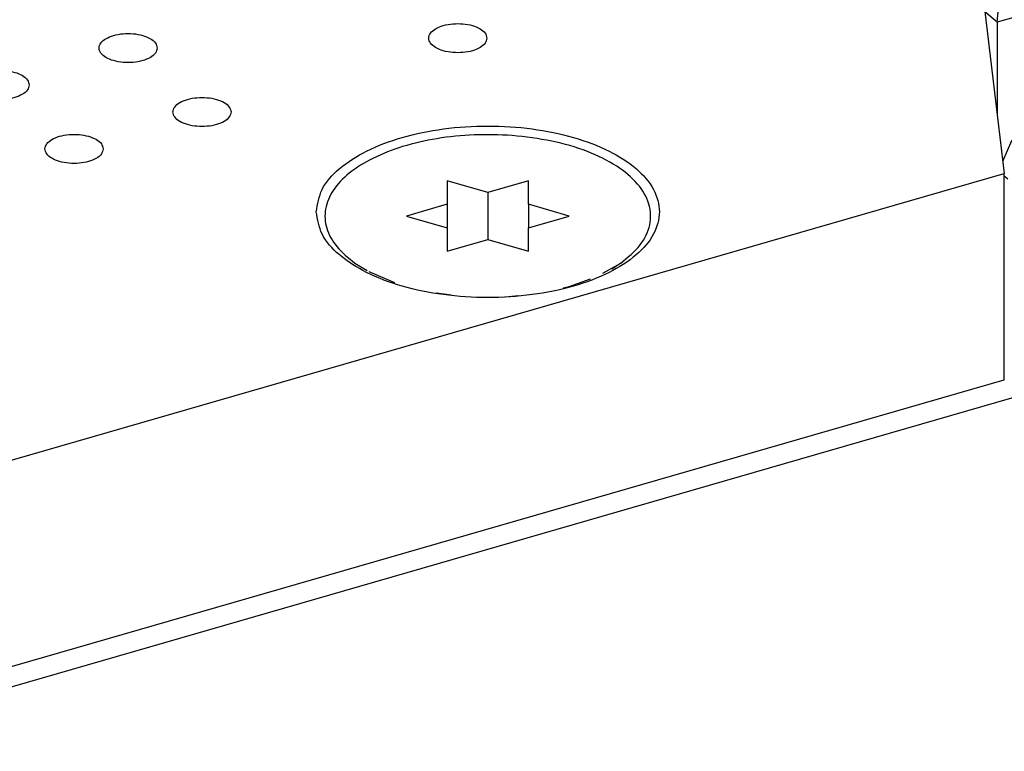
# Model space of a CAD drawing. Header units: inches. Extents: x 0 to 841, y 0 to 594.
# Tile 21 of 84: x 256 to 273, y 236 to 248. Entities that reach past the tile are written whole.
import ezdxf

# ---------------------------------------------------------------- set-up
doc = ezdxf.new("R2010")
doc.units = ezdxf.units.IN

# ---------------------------------------------------------------- blocks, each defined once
blk = doc.blocks.new('E8021-26512__10', base_point=(193.451, 236.568))
at = {"color": 7, "linetype": 'Continuous'}
for p, q in [((272.421, 249.982), (272.957, 245.518)), ((254.251, 240.118), (272.957, 245.518)), ((272.957, 241.968), (272.957, 245.518)), ((254.251, 236.568), (272.957, 241.968))]:
    blk.add_line(p, q, dxfattribs=at)
for points, knots in [([(264.06, 247.846), (264.053, 247.876), (264.036, 247.945), (263.936, 248.017), (263.805, 248.07), (263.645, 248.097), (263.476, 248.097), (263.316, 248.07), (263.183, 248.017), (263.088, 247.945), (263.048, 247.846), (263.088, 247.747), (263.183, 247.675), (263.316, 247.622), (263.476, 247.595), (263.645, 247.595), (263.805, 247.622), (263.936, 247.675), (264.036, 247.747), (264.053, 247.816), (264.06, 247.846)], [0, 0, 0, 0, 0.090666, 0.205523, 0.349779, 0.515635, 0.689283, 0.855139, 0.999394, 1.114251, 1.204917, 1.295583, 1.410441, 1.554696, 1.720552, 1.8942, 2.060056, 2.204311, 2.319168, 2.409834, 2.409834, 2.409834, 2.409834]), ([(258.391, 247.676), (258.384, 247.706), (258.367, 247.774), (258.266, 247.847), (258.136, 247.9), (257.975, 247.927), (257.806, 247.927), (257.646, 247.9), (257.514, 247.847), (257.419, 247.774), (257.378, 247.676), (257.419, 247.577), (257.514, 247.505), (257.646, 247.452), (257.806, 247.425), (257.975, 247.425), (258.136, 247.452), (258.266, 247.505), (258.367, 247.577), (258.384, 247.646), (258.391, 247.676)], [0, 0, 0, 0, 0.090666, 0.205523, 0.349779, 0.515635, 0.689283, 0.855139, 0.999394, 1.114251, 1.204917, 1.295583, 1.410441, 1.554696, 1.720552, 1.8942, 2.060056, 2.204311, 2.319168, 2.409834, 2.409834, 2.409834, 2.409834]), ([(256.191, 247.041), (256.184, 247.071), (256.167, 247.139), (256.067, 247.212), (255.936, 247.265), (255.776, 247.292), (255.607, 247.292), (255.447, 247.265), (255.314, 247.212), (255.219, 247.139), (255.179, 247.041), (255.219, 246.942), (255.314, 246.87), (255.447, 246.817), (255.607, 246.79), (255.776, 246.79), (255.936, 246.817), (256.067, 246.87), (256.167, 246.942), (256.184, 247.011), (256.191, 247.041)], [0, 0, 0, 0, 0.090666, 0.205523, 0.349779, 0.515635, 0.689283, 0.855139, 0.999394, 1.114251, 1.204917, 1.295583, 1.410441, 1.554696, 1.720552, 1.8942, 2.060056, 2.204311, 2.319168, 2.409834, 2.409834, 2.409834, 2.409834]), ([(259.661, 246.576), (259.654, 246.606), (259.637, 246.675), (259.536, 246.747), (259.406, 246.8), (259.245, 246.827), (259.076, 246.827), (258.916, 246.8), (258.784, 246.747), (258.689, 246.675), (258.648, 246.576), (258.689, 246.477), (258.784, 246.405), (258.916, 246.352), (259.076, 246.325), (259.245, 246.325), (259.406, 246.352), (259.536, 246.405), (259.637, 246.477), (259.654, 246.546), (259.661, 246.576)], [0, 0, 0, 0, 0.090666, 0.205523, 0.349779, 0.515635, 0.689283, 0.855139, 0.999394, 1.114251, 1.204917, 1.295583, 1.410441, 1.554696, 1.720552, 1.8942, 2.060056, 2.204311, 2.319168, 2.409834, 2.409834, 2.409834, 2.409834]), ([(257.461, 245.941), (257.454, 245.971), (257.437, 246.04), (257.337, 246.112), (257.206, 246.165), (257.046, 246.192), (256.877, 246.192), (256.717, 246.165), (256.584, 246.112), (256.489, 246.04), (256.449, 245.941), (256.489, 245.842), (256.584, 245.77), (256.717, 245.717), (256.877, 245.69), (257.046, 245.69), (257.206, 245.717), (257.337, 245.77), (257.437, 245.842), (257.454, 245.911), (257.461, 245.941)], [0, 0, 0, 0, 0.090666, 0.205523, 0.349779, 0.515635, 0.689283, 0.855139, 0.999394, 1.114251, 1.204917, 1.295583, 1.410441, 1.554696, 1.720552, 1.8942, 2.060056, 2.204311, 2.319168, 2.409834, 2.409834, 2.409834, 2.409834]), ([(261.126, 244.86), (261.148, 244.728), (261.197, 244.441), (261.535, 244.082), (262.008, 243.784), (262.619, 243.558), (263.323, 243.417), (264.076, 243.368), (264.828, 243.417), (265.532, 243.558), (266.142, 243.784), (266.62, 244.082), (266.942, 244.441), (267.064, 244.86), (266.942, 245.279), (266.62, 245.638), (266.142, 245.935), (265.532, 246.161), (264.828, 246.303), (264.076, 246.351), (263.323, 246.303), (262.619, 246.161), (262.008, 245.935), (261.535, 245.638), (261.197, 245.279), (261.148, 244.992), (261.126, 244.86)], [0, 0, 0, 0, 0.39477, 0.856726, 1.416282, 2.07067, 2.797253, 3.562421, 4.327589, 5.054172, 5.70856, 6.268116, 6.730072, 7.124842, 7.519612, 7.981568, 8.541124, 9.195512, 9.922095, 10.687263, 11.452431, 12.179014, 12.833402, 13.392958, 13.854914, 14.249684, 14.249684, 14.249684, 14.249684])]:
    blk.add_open_spline(points, degree=3, knots=knots, dxfattribs=at)
blk = doc.blocks.new('0515-2032_1__13', base_point=(261.242, 243.4))
at = {"color": 7, "linetype": 'Continuous'}
for p, q in [((263.376, 245.393), (263.376, 244.989)), ((264.076, 245.191), (263.376, 245.393)), ((264.776, 245.393), (264.076, 245.191)), ((264.776, 244.989), (264.776, 245.393)), ((264.076, 245.191), (264.076, 244.383)), ((263.376, 244.989), (262.676, 244.787)), ((263.376, 244.989), (263.376, 244.585)), ((265.476, 244.787), (264.776, 244.989)), ((264.776, 244.989), (264.776, 244.585)), ((262.676, 244.787), (263.376, 244.585)), ((264.776, 244.585), (265.476, 244.787)), ((263.376, 244.585), (263.376, 244.181)), ((264.776, 244.181), (264.776, 244.585)), ((263.376, 244.181), (264.076, 244.383)), ((264.076, 244.383), (264.776, 244.181)), ((261.789, 243.979), (262.002, 243.848)), ((261.789, 243.979), (261.861, 243.929)), ((266.054, 243.803), (266.362, 243.979)), ((266.362, 243.979), (266.21, 243.871)), ((262.03, 243.832), (262.47, 243.643)), ((265.476, 243.575), (265.839, 243.709)), ((263.186, 243.466), (263.452, 243.43)), ((265.37, 243.552), (265.476, 243.575)), ((264.379, 243.4), (264.598, 243.421))]:
    blk.add_line(p, q, dxfattribs=at)
for points, knots in [([(264.493, 246.172), (264.275, 246.18), (263.844, 246.198), (263.211, 246.131), (262.624, 245.999), (262.112, 245.802), (261.701, 245.552), (261.409, 245.256), (261.259, 244.918), (261.284, 244.562), (261.473, 244.231), (261.678, 244.068), (261.789, 243.979)], [0, 0, 0, 0, 0.652296, 1.295048, 1.902724, 2.45346, 2.932401, 3.336552, 3.681985, 4.00875, 4.367054, 4.790743, 4.790743, 4.790743, 4.790743]), ([(266.362, 243.979), (266.482, 244.075), (266.702, 244.252), (266.89, 244.622), (266.872, 245.016), (266.652, 245.374), (266.277, 245.676), (265.771, 245.919), (265.163, 246.097), (264.722, 246.146), (264.493, 246.172)], [0, 0, 0, 0, 0.457969, 0.840933, 1.196624, 1.589577, 2.062091, 2.623893, 3.262672, 3.953376, 3.953376, 3.953376, 3.953376])]:
    blk.add_open_spline(points, degree=3, knots=knots, dxfattribs=at)
blk = doc.blocks.new('E8021-66412_MUXIP01_2', base_point=(193.451, 236.568))
for name, p in [('E8021-26512__10', (193.451, 236.568)), ('0515-2032_1__13', (261.242, 243.4))]:
    blk.add_blockref(name, p)
blk = doc.blocks.new('p32__62', base_point=(275.055, 246.008))
at = {"color": 7, "linetype": 'Continuous'}
for p, q in [((275.28, 246.715), (275.055, 246.195)), ((275.47, 246.769), (275.28, 246.715)), ((275.28, 246.715), (275.433, 246.583)), ((275.389, 246.105), (275.433, 246.583)), ((275.433, 246.583), (275.47, 246.593)), ((275.055, 246.195), (275.055, 246.008)), ((275.216, 246.055), (275.055, 246.195))]:
    blk.add_line(p, q, dxfattribs=at)
blk = doc.blocks.new('p31__63', base_point=(272.931, 245.42))
at = {"color": 7, "linetype": 'Continuous'}
for p, q in [((273.081, 246.08), (272.931, 245.735)), ((273.345, 246.156), (273.081, 246.08)), ((273.081, 246.08), (273.233, 245.948)), ((273.233, 245.948), (273.497, 246.024)), ((273.497, 246.024), (273.345, 246.156)), ((273.66, 245.606), (273.497, 246.024)), ((273.189, 245.47), (273.233, 245.948)), ((273.017, 245.42), (272.957, 245.472))]:
    blk.add_line(p, q, dxfattribs=at)
blk = doc.blocks.new('p30__64', base_point=(273.785, 245.642))
at = {"color": 7, "linetype": 'Continuous'}
for p, q in [((274.274, 247.891), (274.01, 247.814)), ((274.427, 247.759), (274.274, 247.891)), ((274.01, 247.814), (273.785, 247.295)), ((274.01, 247.814), (274.163, 247.683)), ((274.163, 247.683), (274.427, 247.759)), ((274.652, 247.179), (274.427, 247.759)), ((274.102, 247.02), (274.163, 247.683)), ((273.785, 247.295), (273.785, 245.642)), ((274.102, 247.02), (273.785, 247.295)), ((274.652, 247.179), (274.102, 247.02)), ((274.652, 247.179), (274.652, 245.892)), ((274.102, 247.02), (274.102, 245.733))]:
    blk.add_line(p, q, dxfattribs=at)
blk = doc.blocks.new('p28__65', base_point=(272.591, 246.123))
at = {"color": 7, "linetype": 'Continuous'}
for p, q in [((272.74, 248.914), (272.591, 248.569)), ((273.004, 248.991), (272.74, 248.914)), ((272.74, 248.914), (272.893, 248.782)), ((273.157, 248.859), (273.004, 248.991)), ((272.832, 248.12), (272.893, 248.782)), ((272.893, 248.782), (273.157, 248.859)), ((273.382, 248.278), (273.157, 248.859)), ((272.832, 248.12), (272.623, 248.301)), ((273.382, 248.278), (272.832, 248.12)), ((273.382, 248.278), (273.382, 246.123)), ((272.832, 248.12), (272.832, 246.556))]:
    blk.add_line(p, q, dxfattribs=at)
blk = doc.blocks.new('PHT-117-01-X-D', base_point=(272.591, 245.42))
for name, p in [('p28__65', (272.591, 246.123)), ('p30__64', (273.785, 245.642)), ('p32__62', (275.055, 246.008)), ('p31__63', (272.931, 245.42))]:
    blk.add_blockref(name, p)
blk = doc.blocks.new('p35__146', base_point=(261.612, 246.145))
at = {"color": 7, "linetype": 'Continuous'}
for p, q in [((261.674, 259.916), (261.612, 259.969)), ((261.674, 259.357), (261.612, 259.411)), ((262.944, 258.816), (262.882, 258.87)), ((262.944, 258.257), (262.882, 258.311)), ((264.214, 257.716), (264.152, 257.77)), ((264.214, 257.157), (264.152, 257.211)), ((265.484, 256.616), (265.422, 256.67)), ((265.484, 256.057), (265.422, 256.111)), ((266.754, 255.516), (266.692, 255.57)), ((266.754, 254.957), (266.692, 255.011)), ((268.024, 254.416), (267.962, 254.47)), ((268.024, 253.857), (267.962, 253.911)), ((269.294, 253.316), (269.232, 253.37)), ((269.294, 252.758), (269.232, 252.812)), ((270.564, 252.217), (270.502, 252.271)), ((270.564, 251.658), (270.502, 251.712)), ((271.834, 251.117), (271.772, 251.171)), ((271.834, 250.558), (271.772, 250.612)), ((273.104, 250.017), (273.042, 250.071)), ((273.104, 249.458), (273.042, 249.512)), ((273.104, 249.342), (273.042, 249.324)), ((273.042, 249.133), (273.104, 249.151)), ((273.042, 248.979), (273.104, 248.997)), ((274.374, 248.917), (274.312, 248.971)), ((274.374, 248.358), (274.312, 248.412)), ((274.374, 248.242), (274.312, 248.224)), ((274.312, 248.034), (274.374, 248.052)), ((273.444, 247.974), (273.382, 247.956)), ((274.312, 247.88), (274.374, 247.898)), ((273.382, 247.765), (273.444, 247.783)), ((273.424, 247.623), (273.444, 247.629)), ((273.424, 247.484), (273.424, 247.623)), ((273.424, 247.623), (273.444, 247.583)), ((273.382, 247.472), (273.444, 247.49)), ((274.714, 246.874), (274.652, 246.856)), ((274.652, 246.665), (274.714, 246.683)), ((273.444, 246.623), (273.382, 246.677)), ((274.694, 246.524), (274.714, 246.529)), ((274.694, 246.524), (274.714, 246.483)), ((274.694, 246.384), (274.694, 246.524)), ((273.444, 246.507), (273.382, 246.489)), ((274.652, 246.372), (274.714, 246.39)), ((273.382, 246.299), (273.444, 246.317)), ((273.382, 246.145), (273.444, 246.163))]:
    blk.add_line(p, q, dxfattribs=at)
blk = doc.blocks.new('PHT-117-01-X-D_1', base_point=(258.204, 245.635))
blk.add_blockref('p35__146', (261.612, 246.145))
blk = doc.blocks.new('pcb_connector', base_point=(226.454, 245.42))
for name, p in [('PHT-117-01-X-D_1', (258.204, 245.635)), ('PHT-117-01-X-D', (272.591, 245.42))]:
    blk.add_blockref(name, p)
blk = doc.blocks.new('E8021-24170', base_point=(48.856, 135.123))
at = {"color": 7, "linetype": 'Continuous'}
blk.add_line((235.801, 230.895), (298.526, 249.002), dxfattribs=at)
blk = doc.blocks.new('E8021-64170', base_point=(48.856, 135.123))
blk.add_blockref('E8021-24170', (48.856, 135.123))
blk = doc.blocks.new('E8021-96570__289', base_point=(48.856, 135.123))
for name, p in [('E8021-64170', (48.856, 135.123)), ('E8021-66412_MUXIP01_2', (193.451, 236.568)), ('pcb_connector', (226.454, 245.42))]:
    blk.add_blockref(name, p)
blk = doc.blocks.new('Gen1', base_point=(425.6, 319.556))
blk.add_blockref('E8021-96570__289', (48.856, 135.123))

msp = doc.modelspace()

# ---------------------------------------------------------------- block references
msp.add_blockref('Gen1', (425.6, 319.556))

doc.saveas('drawing.dxf')
